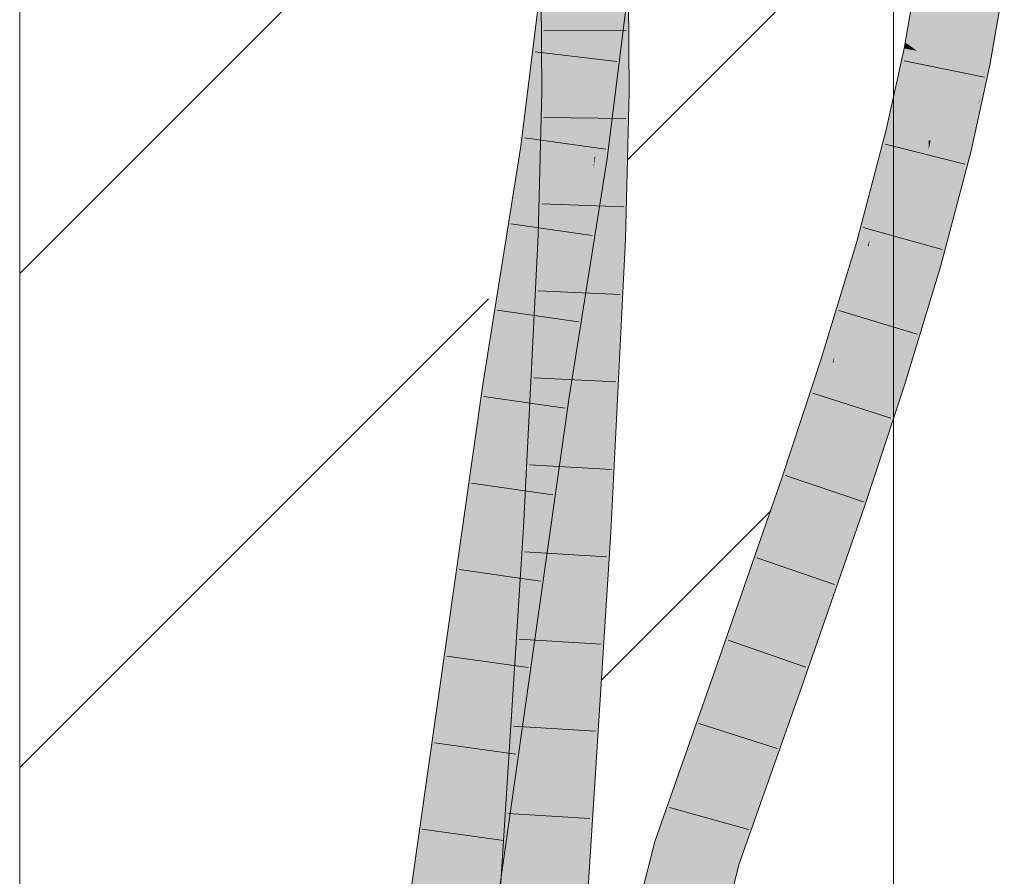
# Model space of a CAD drawing. Extents: x -620 to 300, y 62 to 1112.
# Tile 134 of 256: x 167.57 to 170.39, y 736.33 to 738.78. Entities that reach past the tile are written whole.
import ezdxf
from ezdxf.lldxf.tags import DXFTag

# ---------------------------------------------------------------- set-up
doc = ezdxf.new("R2010")
doc.units = 0
doc.layers.get('0').update_dxf_attribs({"lineweight": 13})
doc.layers.add('E_Detail_Linie_Text_Bem', color=7, linetype='Continuous', lineweight=13)
for name, color, linetype, lineweight, true_color in [('E_Detail_Wandschraffur', 7, 'Continuous', 5, 0xc0c0c0), ('E_Leerrohr 25-A06G9S0I8I', 7, 'Continuous', 9, 0xff8000), ('E_Leerrohr 25-Shading', 7, 'Continuous', 9, 0xff8000)]:
    doc.layers.add(name, color=color, linetype=linetype, lineweight=lineweight, true_color=true_color)
tags = doc.linetypes.add('fein_strichliert', pattern=[4, 1, -2, 1]).pattern_tags.tags
tags[8:9] = [DXFTag(74, 4), DXFTag(75, 0), DXFTag(340, '0'), DXFTag(46, 0.0), DXFTag(50, 0.0), DXFTag(44, 0.0), DXFTag(45, 0.0)]
tags[6:7] = [DXFTag(74, 4), DXFTag(75, 0), DXFTag(340, '0'), DXFTag(46, 0.0), DXFTag(50, 0.0), DXFTag(44, 0.0), DXFTag(45, 0.0)]
tags[4:5] = [DXFTag(74, 4), DXFTag(75, 0), DXFTag(340, '0'), DXFTag(46, 0.0), DXFTag(50, 0.0), DXFTag(44, 0.0), DXFTag(45, 0.0)]

# ---------------------------------------------------------------- blocks, each defined once
blk = doc.blocks.new('Shading-A06G9RJD8I', base_point=(167.9303, 740.8833))
at = {"layer": 'E_Leerrohr 25-Shading', "color": 43, "true_color": 0xd7ab7f}
for points in [[(169.1194, 739.0722), (169.1012, 739.0737), (169.0393, 738.4128), (169.0274, 738.4146)], [(169.0393, 738.4128), (169.0443, 738.4122), (169.1194, 739.0722), (169.127, 739.0715)], [(170.1575, 738.9211), (170.1444, 738.923), (170.1083, 738.7141)], [(170.1083, 738.7141), (170.1233, 738.7031), (170.1575, 738.9211), (170.1702, 738.9193)], [(170.1702, 738.9193), (170.1233, 738.7031), (170.1775, 738.9183), (170.1332, 738.6959)], [(170.1775, 738.9183), (170.1332, 738.6959), (170.1806, 738.9178), (170.1389, 738.6917)], [(170.1389, 738.6917), (170.1413, 738.6899), (170.1806, 738.9178)], [(169.0681, 738.6286), (169.0806, 738.9047), (169.066, 738.9056)], [(169.2941, 738.7711), (169.2795, 738.8912), (169.284, 738.7719)], [(169.3161, 738.8887), (169.2795, 738.8912), (169.317, 738.7694), (169.2941, 738.7711)], [(169.2797, 738.8693), (169.283, 738.772), (169.2795, 738.8912), (169.284, 738.7719)], [(170.3147, 738.6559), (170.3359, 738.6517), (170.3556, 738.8926), (170.3541, 738.8174)], [(169.0274, 738.4146), (169.0795, 738.8802), (169.008, 738.4173), (169.0662, 738.881)], [(169.2797, 738.8693), (169.2193, 738.3873), (169.2803, 738.8692), (169.2216, 738.3869)], [(169.2803, 738.8692), (169.2216, 738.3869), (169.3163, 738.8672), (169.2555, 738.3821)], [(169.2887, 738.5709), (169.29, 738.5709), (169.2804, 738.7722), (169.2797, 738.8693)], [(170.3792, 738.8791), (170.3541, 738.8174), (170.3732, 738.7795), (170.3507, 738.6488)], [(170.3359, 738.6517), (170.3507, 738.6488), (170.3541, 738.8174)], [(169.0681, 738.6286), (169.0936, 738.5726), (169.0753, 738.7875), (169.0953, 738.786)], [(169.0936, 738.5726), (169.1051, 738.5725), (169.0953, 738.786), (169.1035, 738.7854)], [(169.2804, 738.7722), (169.2819, 738.571), (169.2887, 738.5709)], [(169.283, 738.772), (169.29, 738.5709), (169.284, 738.7719), (169.2917, 738.5709)], [(169.2917, 738.5709), (169.3185, 738.5706), (169.284, 738.7719), (169.2941, 738.7711)], [(169.2941, 738.7711), (169.3185, 738.5706), (169.317, 738.7694)], [(170.1213, 738.6939), (170.1054, 738.697), (170.0578, 738.4628), (170.0541, 738.4637)], [(170.0578, 738.4628), (170.0726, 738.4592), (170.1213, 738.6939), (170.1324, 738.6917)], [(170.1054, 738.697), (170.1213, 738.6939), (170.1083, 738.7141), (170.1233, 738.7031)], [(170.1233, 738.7031), (170.1213, 738.6939), (170.1332, 738.6959), (170.1324, 738.6917)], [(170.1332, 738.6959), (170.1324, 738.6917), (170.1389, 738.6917), (170.1386, 738.6905)], [(170.1324, 738.6917), (170.0726, 738.4592), (170.1386, 738.6905), (170.0821, 738.4568)], [(170.1386, 738.6905), (170.0821, 738.4568), (170.1413, 738.6899), (170.0874, 738.4555)], [(170.0874, 738.4555), (170.0896, 738.455), (170.1413, 738.6899)], [(170.1386, 738.6905), (170.1413, 738.6899), (170.1389, 738.6917)], [(170.2613, 738.4128), (170.2896, 738.4059), (170.3147, 738.6559), (170.3007, 738.4579)], [(170.3147, 738.6559), (170.3007, 738.4579), (170.3359, 738.6517), (170.3216, 738.5561)], [(170.3031, 738.4323), (170.3507, 738.6488), (170.3359, 738.6517)], [(169.0936, 738.5726), (169.0681, 738.6286), (169.0685, 738.5728)], [(169.0936, 738.5726), (169.0685, 738.5728), (169.079, 738.1603), (169.0585, 738.1612)], [(169.079, 738.1603), (169.0923, 738.1597), (169.0936, 738.5726), (169.1051, 738.5725)], [(169.0923, 738.1597), (169.0951, 738.1596), (169.1051, 738.5725)], [(169.2887, 738.5709), (169.2819, 738.571), (169.29, 738.1515), (169.2717, 738.1522)], [(169.29, 738.5709), (169.2887, 738.5709), (169.2893, 738.3772)], [(169.29, 738.1515), (169.29, 738.5709), (169.2893, 738.3772)], [(169.29, 738.1515), (169.2916, 738.1514), (169.29, 738.5709), (169.2917, 738.5709)], [(169.3083, 738.1507), (169.3185, 738.5706), (169.2916, 738.1514), (169.2917, 738.5709)], [(170.3216, 738.5561), (170.3187, 738.5427), (170.3184, 738.535)], [(170.3187, 738.5427), (170.3007, 738.4579), (170.3031, 738.4323), (170.2968, 738.4041)], [(170.3187, 738.5427), (170.3031, 738.4323), (170.3184, 738.535)], [(170.0064, 738.1508), (170.0039, 738.1305), (170.0896, 738.455)], [(170.0874, 738.4555), (170.0107, 738.1851), (170.0896, 738.455), (170.0064, 738.1508)], [(170.0821, 738.4568), (170.0173, 738.2381), (170.0874, 738.4555), (170.0107, 738.1851)], [(170.0726, 738.4592), (170.0264, 738.3107), (170.0821, 738.4568), (170.0173, 738.2381)], [(170.0378, 738.4022), (170.0264, 738.3107), (170.0578, 738.4628), (170.0726, 738.4592)], [(170.0578, 738.4628), (170.0541, 738.4637), (170.0378, 738.4022)], [(170.2896, 738.4059), (170.2968, 738.4041), (170.3007, 738.4579)], [(169.008, 738.4173), (168.8997, 737.735), (168.9538, 737.8423), (168.936, 737.7298)], [(169.0274, 738.4146), (169.008, 738.4173), (168.9538, 737.8423)], [(169.0393, 738.4128), (169.0274, 738.4146), (168.9538, 737.8423)], [(168.9538, 737.8423), (169.0443, 738.4122), (169.0393, 738.4128)], [(170.2013, 738.0745), (170.2896, 738.4059), (170.252, 738.3777), (170.2613, 738.4128)], [(169.216, 738.3526), (169.2193, 738.3873), (169.1109, 737.7045)], [(169.2555, 738.3821), (169.2216, 738.3869), (169.1655, 737.8147), (169.216, 738.3526)], [(169.2216, 738.3869), (169.2193, 738.3873), (169.216, 738.3526)], [(169.9687, 738.1405), (169.973, 738.1392), (170.0378, 738.4022), (170.0264, 738.3107)], [(170.2896, 738.4059), (170.227, 738.1516), (170.2968, 738.4041), (170.2247, 738.1309)], [(170.227, 738.1516), (170.2896, 738.4059), (170.2306, 738.1843)], [(170.252, 738.3777), (170.174, 738.0822), (170.1866, 738.0786)], [(170.2013, 738.0745), (170.252, 738.3777), (170.1866, 738.0786)], [(169.1655, 737.8147), (169.216, 738.3526), (169.1457, 737.6995), (169.1109, 737.7045)], [(170.0264, 738.3107), (169.973, 738.1392), (170.0173, 738.2381), (169.9869, 738.1353)], [(170.0173, 738.2381), (169.9869, 738.1353), (170.0107, 738.1851), (169.9959, 738.1328)], [(170.0107, 738.1851), (169.9959, 738.1328), (170.0064, 738.1508), (170.0011, 738.1313)], [(169.079, 738.1603), (169.0585, 738.1612), (169.0309, 737.3254), (169.0162, 737.3264)], [(169.0309, 737.3254), (169.04, 737.3249), (169.079, 738.1603), (169.0923, 738.1597)], [(169.0923, 738.1597), (169.04, 737.3249), (169.0951, 738.1596), (169.0482, 737.3244)], [(169.0482, 737.3244), (169.0528, 737.3242), (169.0951, 738.1596)], [(170.2013, 738.0745), (170.2075, 738.0727), (170.2293, 738.1796)], [(170.2293, 738.1796), (170.2075, 738.0727), (170.2306, 738.1843), (170.227, 738.1516)], [(169.2648, 737.3113), (169.2717, 738.1522), (169.2292, 737.3135)], [(169.2648, 737.3113), (169.2765, 737.6785), (169.2717, 738.1522), (169.29, 738.1515)], [(169.2658, 737.3113), (169.3083, 738.1507), (169.2648, 737.3113), (169.2916, 738.1514)], [(169.2765, 737.6785), (169.2916, 738.1514), (169.29, 738.1515)], [(169.9057, 737.8147), (169.9031, 737.7975), (170.0039, 738.1305)], [(170.0011, 738.1313), (169.9113, 737.8512), (170.0039, 738.1305), (169.9057, 737.8147)], [(169.9959, 738.1328), (169.9189, 737.9), (170.0011, 738.1313), (169.9113, 737.8512)], [(169.9869, 738.1353), (169.9293, 737.9678), (169.9959, 738.1328), (169.9189, 737.9)], [(169.9428, 738.0552), (169.9293, 737.9678), (169.973, 738.1392), (169.9869, 738.1353)], [(169.973, 738.1392), (169.9687, 738.1405), (169.9428, 738.0552)], [(170.0011, 738.1313), (170.0039, 738.1305), (170.0064, 738.1508)], [(170.227, 738.1516), (170.2075, 738.0727), (170.2247, 738.1309), (170.2092, 738.0723)], [(170.0815, 737.7411), (170.0956, 737.7366), (170.1546, 738.0183), (170.174, 738.0822)], [(170.0956, 737.7366), (170.1219, 737.8206), (170.174, 738.0822), (170.1866, 738.0786)], [(170.2075, 738.0727), (170.1167, 737.8), (170.1065, 737.7332), (170.1004, 737.7351)], [(170.2075, 738.0727), (170.1065, 737.7332), (170.2013, 738.0461)], [(170.2013, 738.0745), (170.1218, 737.8206), (170.2075, 738.0727), (170.1167, 737.8)], [(170.1219, 737.8206), (170.2013, 738.0745), (170.1866, 738.0786)], [(170.2013, 738.0461), (170.2092, 738.0723), (170.2075, 738.0727)], [(169.8681, 737.8086), (169.874, 737.8067), (169.9428, 738.0552), (169.9293, 737.9678)], [(170.0716, 737.7442), (170.0815, 737.7411), (170.1546, 738.0183)], [(169.9293, 737.9678), (169.874, 737.8067), (169.9189, 737.9), (169.8867, 737.8027)], [(169.9189, 737.9), (169.8867, 737.8027), (169.9113, 737.8512), (169.895, 737.8001)], [(169.9113, 737.8512), (169.895, 737.8001), (169.9057, 737.8147), (169.9006, 737.7983)], [(170.1218, 737.8206), (170.0956, 737.7366), (170.1167, 737.8)], [(169.1457, 737.6995), (169.1472, 737.6993), (169.1655, 737.8147)], [(169.8033, 737.5406), (169.7911, 737.4582), (169.895, 737.8001), (169.9031, 737.7975)], [(169.8867, 737.8027), (169.8114, 737.5958), (169.895, 737.8001), (169.8033, 737.5406)], [(169.8222, 737.6693), (169.8114, 737.5958), (169.874, 737.8067), (169.8867, 737.8027)], [(169.874, 737.8067), (169.8681, 737.8086), (169.8222, 737.6693)], [(169.9006, 737.7983), (169.9031, 737.7975), (169.9057, 737.8147)], [(170.1167, 737.8), (170.0956, 737.7366), (170.1004, 737.7351)], [(168.936, 737.7298), (168.8997, 737.735), (168.4244, 734.1287), (168.5411, 735.0317)], [(168.5411, 735.0317), (168.8997, 737.735), (168.7979, 737.018)], [(169.965, 737.3989), (169.9773, 737.3947), (170.0316, 737.6227), (170.0716, 737.7442)], [(169.9773, 737.3947), (170.0063, 737.4787), (170.0716, 737.7442), (170.0815, 737.7411)], [(169.9773, 737.3947), (170.1004, 737.7351), (170.0956, 737.7366)], [(169.9773, 737.3947), (169.9931, 737.3893), (170.1004, 737.7351), (170.0676, 737.6151)], [(170.0063, 737.4787), (170.0956, 737.7366), (170.0815, 737.7411)], [(170.0676, 737.6151), (170.1065, 737.7332), (170.1004, 737.7351)], [(168.8686, 735.8659), (169.1109, 737.7045), (168.5536, 733.7814)], [(169.1457, 737.6995), (169.1109, 737.7045), (168.8686, 735.8659)], [(168.9487, 736.3023), (169.1472, 737.6993), (168.9352, 736.3063), (169.1457, 737.6995)], [(169.7565, 737.47), (169.7646, 737.4673), (169.8222, 737.6693), (169.8114, 737.5958)], [(169.9585, 737.4011), (169.965, 737.3989), (170.0316, 737.6227)], [(169.8114, 737.5958), (169.7646, 737.4673), (169.8033, 737.5406), (169.776, 737.4634)], [(169.776, 737.4634), (169.7911, 737.4582), (169.8033, 737.5406)], [(169.6111, 736.9415), (169.7911, 737.4582), (169.673, 737.2307), (169.7646, 737.4673)], [(169.7646, 737.4673), (169.7565, 737.47), (169.673, 737.2307)], [(169.7849, 736.8806), (169.7874, 736.8798), (169.8802, 737.1766), (169.9585, 737.4011)], [(169.7874, 736.8798), (169.8878, 737.1521), (169.9585, 737.4011), (169.965, 737.3989)], [(169.8878, 737.1521), (169.9773, 737.3947), (169.965, 737.3989)], [(169.8125, 736.871), (169.9931, 737.3893), (169.7874, 736.8798), (169.9773, 737.3947)], [(168.9971, 736.8326), (169.0309, 737.3254), (168.9541, 736.3493), (169.0162, 737.3264)], [(169.04, 737.3249), (169.0309, 737.3254), (168.9921, 736.7131), (168.9823, 736.6183)], [(169.0528, 737.3242), (169.04, 737.3249), (169.0462, 737.2405), (168.9921, 736.7131)], [(169.0528, 737.3242), (169.0462, 737.2405), (169.0494, 737.2716)], [(169.1265, 735.6994), (169.0968, 735.1404), (169.2292, 737.3135), (169.1374, 735.3984)], [(169.2292, 737.3135), (169.1374, 735.3984), (169.2619, 737.2503), (169.1486, 735.4695)], [(169.2292, 737.3135), (169.2619, 737.2503), (169.2648, 737.3113)], [(169.2619, 737.2503), (169.2658, 737.3113), (169.2648, 737.3113)], [(169.0462, 737.2405), (168.8704, 734.9897), (169.0494, 737.2716), (168.8782, 734.9892)], [(169.0482, 737.2554), (168.935, 735.7469), (168.8979, 734.9879), (168.8806, 734.9891)], [(168.9041, 734.9875), (169.0494, 737.2716), (168.8979, 734.9879), (169.0482, 737.2554)], [(168.9823, 736.6183), (168.8704, 734.9897), (169.0462, 737.2405)], [(169.6111, 736.9415), (169.673, 737.2307), (169.5765, 736.9536)], [(169.7779, 736.8831), (169.7849, 736.8806), (169.8802, 737.1766)], [(168.7979, 737.018), (168.4809, 734.7024), (168.5411, 735.0317), (168.4332, 734.2183)], [(168.4809, 734.7024), (168.7979, 737.018), (168.508, 734.9774)], [(169.6111, 736.9415), (169.5765, 736.9536), (169.4271, 736.4177), (169.3917, 736.4269)], [(169.6335, 736.3633), (169.8125, 736.871), (169.5981, 736.3726), (169.7874, 736.8798)], [(169.7779, 736.8831), (169.6876, 736.6267), (169.7663, 736.8234), (169.6443, 736.4963)], [(169.7779, 736.8831), (169.7663, 736.8234), (169.7849, 736.8806)], [(169.7663, 736.8234), (169.7874, 736.8798), (169.7849, 736.8806)], [(168.9823, 736.6183), (168.9971, 736.8326), (168.953, 736.3327), (168.9541, 736.3493)], [(168.8676, 734.9899), (168.8704, 734.9897), (168.953, 736.3327), (168.9823, 736.6183)], [(169.6876, 736.6267), (169.5981, 736.3726), (169.6443, 736.4963)], [(169.4271, 736.4177), (169.3917, 736.4269), (169.3016, 735.9233), (169.3355, 736.203)], [(169.3355, 736.203), (169.3917, 736.4269), (169.3361, 736.2079)], [(169.6335, 736.3633), (169.5981, 736.3726), (169.3348, 735.2222), (169.3068, 735.2256)], [(169.3434, 735.2212), (169.6335, 736.3633), (169.3348, 735.2222)]]:
    blk.add_solid(points, dxfattribs=at)
at = {"layer": 'E_Leerrohr 25-Shading', "color": 31, "true_color": 0xfabd7f}
for points in [[(169.0443, 738.4122), (169.1268, 738.9102), (169.127, 739.0715)], [(169.1318, 738.3997), (169.2193, 738.3873), (169.2151, 739.064), (169.3031, 739.0565)], [(170.2113, 738.9134), (170.1806, 738.9178), (170.1628, 738.6857), (170.1413, 738.6899)], [(170.228, 738.6729), (170.2681, 738.9052), (170.1628, 738.6857), (170.2113, 738.9134)], [(170.2681, 738.9052), (170.228, 738.6729), (170.2345, 738.6716)], [(170.2502, 738.6686), (170.2758, 738.9041), (170.2345, 738.6716), (170.2681, 738.9052)], [(170.2783, 738.663), (170.2942, 738.9014), (170.2502, 738.6686), (170.2758, 738.9041)], [(170.3147, 738.6559), (170.3556, 738.8926), (170.2783, 738.663), (170.2942, 738.9014)], [(169.1214, 738.8779), (169.0443, 738.4122), (169.1268, 738.8776), (169.1262, 738.4005)], [(169.1268, 738.8776), (169.1262, 738.4005), (169.1806, 738.8747)], [(169.1262, 738.4005), (169.1896, 738.8742), (169.1806, 738.8747)], [(169.1913, 738.8741), (169.1896, 738.8742), (169.1318, 738.3997), (169.1262, 738.4005)], [(169.1735, 738.5719), (169.1764, 738.5719), (169.1913, 738.8744), (169.192, 738.7788)], [(169.192, 738.7788), (169.2804, 738.7722), (169.1913, 738.8744), (169.2797, 738.8693)], [(169.1035, 738.7854), (169.1051, 738.5725), (169.1236, 738.7839)], [(169.1236, 738.7839), (169.1051, 738.5725), (169.1604, 738.7812)], [(169.1693, 738.572), (169.1832, 738.7794), (169.1051, 738.5725), (169.1604, 738.7812)], [(169.1832, 738.7794), (169.1693, 738.572), (169.1857, 738.7792), (169.1735, 738.5719)], [(169.1764, 738.5719), (169.1935, 738.5717), (169.192, 738.7788)], [(169.1935, 738.5717), (169.2819, 738.571), (169.192, 738.7788), (169.2804, 738.7722)], [(170.1628, 738.6857), (170.1413, 738.6899), (170.1071, 738.4507), (170.0896, 738.455)], [(170.1755, 738.4339), (170.228, 738.6729), (170.1071, 738.4507), (170.1628, 738.6857)], [(170.228, 738.6729), (170.1755, 738.4339), (170.1809, 738.4326)], [(170.194, 738.4293), (170.2345, 738.6716), (170.1809, 738.4326), (170.228, 738.6729)], [(170.2179, 738.4235), (170.2502, 738.6686), (170.194, 738.4293), (170.2345, 738.6716)], [(170.2561, 738.4141), (170.2783, 738.663), (170.2179, 738.4235), (170.2502, 738.6686)], [(170.2613, 738.4128), (170.3147, 738.6559), (170.2561, 738.4141), (170.2783, 738.663)], [(169.1378, 738.5722), (169.1051, 738.5725), (169.1081, 738.1591), (169.0951, 738.1596)], [(169.135, 738.158), (169.1693, 738.572), (169.1081, 738.1591), (169.1378, 738.5722)], [(169.1693, 738.572), (169.135, 738.158), (169.1604, 738.3957), (169.1387, 738.1578)], [(169.1387, 738.1578), (169.1834, 738.1559), (169.1764, 738.5719), (169.1935, 738.5717)], [(169.1693, 738.572), (169.1604, 738.3957), (169.1735, 738.5719)], [(169.1604, 738.3957), (169.1764, 738.5719), (169.1735, 738.5719)], [(169.1935, 738.5717), (169.1834, 738.1559), (169.19, 738.1556)], [(169.2717, 738.1522), (169.2819, 738.571), (169.19, 738.1556), (169.1935, 738.5717)], [(170.053, 738.2416), (170.1071, 738.4507), (170.0039, 738.1305), (170.0896, 738.455)], [(170.0889, 738.1064), (170.1755, 738.4339), (170.0228, 738.1251), (170.1071, 738.4507)], [(169.0443, 738.4122), (168.9538, 737.8423), (169.0234, 737.7172), (168.9393, 737.7293)], [(169.1262, 738.4005), (169.0443, 738.4122), (169.0234, 737.7172)], [(170.1753, 738.4071), (170.1755, 738.4339), (170.1086, 738.1008), (170.0889, 738.1064)], [(170.1742, 738.1383), (170.174, 738.0822), (170.2561, 738.4141), (170.252, 738.3777)], [(170.2179, 738.4235), (170.194, 738.4293), (170.1742, 738.1383), (170.175, 738.3284)], [(170.1742, 738.1383), (170.2561, 738.4141), (170.2179, 738.4235)], [(170.175, 738.3284), (170.194, 738.4293), (170.1753, 738.4071), (170.1809, 738.4326)], [(170.1809, 738.4326), (170.1755, 738.4339), (170.1753, 738.4071)], [(170.252, 738.3777), (170.2613, 738.4128), (170.2561, 738.4141)], [(169.1318, 738.3997), (169.1262, 738.4005), (169.0234, 737.7172)], [(169.0234, 737.7172), (169.1109, 737.7045), (169.1318, 738.3997), (169.2193, 738.3873)], [(170.175, 738.3284), (170.1753, 738.4071), (170.1309, 738.0944), (170.1086, 738.1008)], [(170.1309, 738.0944), (170.1659, 738.0845), (170.175, 738.3284), (170.1742, 738.1383)], [(170.053, 738.2416), (170.0039, 738.1305), (170.0138, 738.1277)], [(170.0228, 738.1251), (170.053, 738.2416), (170.0138, 738.1277)], [(169.1081, 738.1591), (169.0951, 738.1596), (169.0528, 737.3242)], [(169.0548, 737.324), (169.135, 738.158), (169.0528, 737.3242), (169.1081, 738.1591)], [(169.0548, 737.324), (169.141, 737.3188), (169.1387, 738.1578), (169.1834, 738.1559)], [(169.0548, 737.324), (169.1387, 738.1578), (169.0917, 737.7075)], [(169.1387, 738.1578), (169.135, 738.158), (169.0917, 737.7075)], [(169.1834, 738.1559), (169.141, 737.3188), (169.152, 737.3182)], [(169.1719, 737.317), (169.19, 738.1556), (169.152, 737.3182), (169.1834, 738.1559)], [(169.2292, 737.3135), (169.2717, 738.1522), (169.1719, 737.317), (169.19, 738.1556)], [(170.0039, 738.1305), (169.9031, 737.7975), (170.0138, 738.1277)], [(170.1659, 738.0845), (170.174, 738.0822), (170.1742, 738.1383)], [(169.9031, 737.7975), (170.0228, 738.1251), (170.0138, 738.1277)], [(169.9031, 737.7975), (169.9686, 737.9592), (170.0228, 738.1251), (170.0044, 738.0588)], [(169.9873, 737.7709), (170.0889, 738.1064), (169.9293, 737.7892), (170.0228, 738.1251)], [(169.9873, 737.7709), (170.0591, 737.7481), (170.0889, 738.1064), (170.0756, 737.8275)], [(170.0889, 738.1064), (170.0756, 737.8275), (170.1309, 738.0944)], [(170.0756, 737.8275), (170.0716, 737.7442), (170.1659, 738.0845), (170.1546, 738.0183)], [(170.0756, 737.8275), (170.1659, 738.0845), (170.1309, 738.0944)], [(170.1546, 738.0183), (170.174, 738.0822), (170.1659, 738.0845)], [(169.9686, 737.9592), (169.994, 738.0217), (170.0044, 738.0588)], [(169.9121, 737.7947), (169.994, 738.0217), (169.91, 737.7953), (169.9686, 737.9592)], [(169.9293, 737.7892), (169.994, 738.0217), (169.9121, 737.7947)], [(169.9686, 737.9592), (169.9031, 737.7975), (169.91, 737.7953)], [(168.9538, 737.8423), (168.936, 737.7298), (168.9393, 737.7293)], [(170.0591, 737.7481), (170.0716, 737.7442), (170.0756, 737.8275)], [(169.91, 737.7953), (169.9031, 737.7975), (169.7911, 737.4582)], [(169.7924, 737.4578), (169.9121, 737.7947), (169.7911, 737.4582), (169.91, 737.7953)], [(169.8291, 737.4453), (169.9293, 737.7892), (169.7924, 737.4578), (169.9121, 737.7947)], [(169.8748, 737.4297), (169.9873, 737.7709), (169.8291, 737.4453), (169.9293, 737.7892)], [(170.0716, 737.7442), (169.9873, 737.7709), (169.9585, 737.4011), (169.8748, 737.4297)], [(168.936, 737.7298), (168.4244, 734.1287), (168.4658, 733.7921), (168.3921, 733.8011)], [(168.9393, 737.7293), (168.936, 737.7298), (168.4658, 733.7921)], [(169.0234, 737.7172), (168.9393, 737.7293), (168.4658, 733.7921)], [(168.4658, 733.7921), (168.5536, 733.7814), (169.0234, 737.7172), (169.1109, 737.7045)], [(169.7924, 737.4578), (169.7911, 737.4582), (169.6111, 736.9415)], [(169.6713, 736.9204), (169.8291, 737.4453), (169.6111, 736.9415), (169.7924, 737.4578)], [(169.6945, 736.9123), (169.8748, 737.4297), (169.6713, 736.9204), (169.8291, 737.4453)], [(169.9585, 737.4011), (169.8748, 737.4297), (169.7779, 736.8831), (169.6945, 736.9123)], [(168.9923, 734.9816), (169.141, 737.3188), (169.0494, 737.2716), (169.0548, 737.324)], [(169.141, 737.3188), (168.9923, 734.9816), (169.0074, 734.9806)], [(169.141, 737.3188), (169.0074, 734.9806), (169.1254, 736.7129), (169.0491, 734.9778)], [(169.0548, 737.324), (169.0528, 737.3242), (169.0494, 737.2716)], [(169.1719, 737.317), (169.1254, 736.7129), (169.087, 735.0782), (169.0827, 735.0588)], [(169.1719, 737.317), (169.087, 735.0782), (169.1265, 735.6994)], [(169.141, 737.3188), (169.1254, 736.7129), (169.152, 737.3182)], [(169.1254, 736.7129), (169.1719, 737.317), (169.152, 737.3182)], [(169.1265, 735.6994), (169.2292, 737.3135), (169.1719, 737.317)], [(168.9923, 734.9816), (169.0494, 737.2716), (168.9041, 734.9875)], [(169.5126, 736.3951), (169.6713, 736.9204), (169.4271, 736.4177), (169.6111, 736.9415)], [(169.5126, 736.3951), (169.6945, 736.9123), (169.6713, 736.9204)], [(169.7779, 736.8831), (169.6945, 736.9123), (169.5981, 736.3726), (169.5126, 736.3951)], [(169.1254, 736.7129), (169.0491, 734.9778), (169.0827, 735.0588), (169.0642, 734.9767)], [(169.5126, 736.3951), (169.4271, 736.4177), (169.2895, 735.5164), (169.3007, 735.8929)], [(169.3007, 735.8929), (169.4271, 736.4177), (169.3016, 735.9233)], [(169.3068, 735.2256), (169.5981, 736.3726), (169.2895, 735.5164), (169.5126, 736.3951)]]:
    blk.add_solid(points, dxfattribs=at)
blk = doc.blocks.new('Referenz-A06G9S0O8I')
at = {"layer": 'E_Detail_Linie_Text_Bem', "linetype": 'Continuous', "ltscale": 0.13}
for p, q in [((167.5745, 730.099), (167.5745, 741.899)), ((170.0745, 741.899), (170.0745, 701.899))]:
    blk.add_line(p, q, dxfattribs=at)
at = {"layer": 'E_Detail_Wandschraffur', "linetype": 'ByBlock', "ltscale": 0.13}
for p, q in [((167.5745, 738.0531), (168.9954, 739.474)), ((169.2389, 736.8891), (169.7226, 737.3727))]:
    blk.add_line(p, q, dxfattribs=at)
at = {"layer": 'E_Detail_Wandschraffur', "linetype": 'fein_strichliert', "ltscale": 0.13}
for p, q in [((169.3138, 738.3782), (170.0745, 739.1389)), ((167.5745, 736.6389), (168.9162, 737.9805))]:
    blk.add_line(p, q, dxfattribs=at)
at = {"layer": 'E_Leerrohr 25-A06G9S0I8I', "linetype": 'Continuous', "ltscale": 0.13}
for p, q in [((169.008, 738.4173), (169.0905, 739.0747)), ((169.2555, 738.3821), (169.3396, 739.0533)), ((169.3155, 738.9787), (169.3185, 738.5706)), ((169.0655, 738.9732), (169.0685, 738.5728)), ((170.1444, 738.923), (170.1054, 738.697)), ((170.3918, 738.8873), (170.3507, 738.6488)), ((169.0747, 738.7473), (169.3097, 738.7484)), ((170.1054, 738.697), (170.0541, 738.4637)), ((169.2827, 738.6591), (169.0494, 738.6868)), ((170.1053, 738.6617), (170.3355, 738.6149)), ((170.3507, 738.6488), (170.2968, 738.4041)), ((169.0685, 738.5728), (169.0585, 738.1612)), ((169.3185, 738.5706), (169.3083, 738.1507)), ((169.0742, 738.4996), (169.3092, 738.4961)), ((169.2513, 738.4086), (169.0186, 738.4412)), ((170.0541, 738.4637), (169.9687, 738.1405)), ((168.8997, 737.735), (169.008, 738.4173)), ((170.0511, 738.423), (170.279, 738.366)), ((169.1472, 737.6993), (169.2555, 738.3821)), ((170.2968, 738.4041), (170.2092, 738.0722)), ((169.0682, 738.252), (169.303, 738.2439)), ((169.2129, 738.1612), (168.9803, 738.1945)), ((169.0585, 738.1612), (169.0162, 737.3263)), ((169.988, 738.1843), (170.2144, 738.1213)), ((169.3083, 738.1507), (169.2658, 737.3113)), ((169.9687, 738.1405), (169.8682, 737.8086)), ((170.2092, 738.0722), (170.1065, 737.7331)), ((169.058, 738.0035), (169.2928, 737.9928)), ((169.1737, 737.9142), (168.9411, 737.9477)), ((169.9179, 737.9471), (170.1429, 737.8791)), ((169.8682, 737.8086), (169.7565, 737.47)), ((168.3418, 733.8072), (168.8997, 737.735)), ((169.0454, 737.7544), (169.2801, 737.7425)), ((169.8438, 737.7107), (170.0674, 737.6384)), ((170.1065, 737.7331), (169.9931, 737.3893)), ((168.5899, 733.777), (169.1472, 737.6993)), ((169.135, 737.6672), (168.9024, 737.7008)), ((169.0328, 737.5054), (169.2674, 737.4922)), ((169.0999, 737.4198), (168.8672, 737.4531)), ((169.7565, 737.47), (169.5765, 736.9536)), ((169.766, 737.475), (169.9885, 737.3993)), ((169.9931, 737.3893), (169.8125, 736.871)), ((169.0162, 737.3263), (168.8676, 734.9899)), ((169.2658, 737.3113), (169.117, 734.9732)), ((169.0193, 737.2562), (169.2538, 737.2421)), ((169.684, 737.2394), (169.9062, 737.1627)), ((169.0647, 737.1725), (168.8321, 737.2054)), ((169.0034, 737.0068), (169.238, 736.9925)), ((169.6019, 737.0037), (169.8237, 736.9262)), ((169.0296, 736.9251), (168.7969, 736.9577)), ((169.5765, 736.9536), (169.3917, 736.427)), ((169.8125, 736.871), (169.6335, 736.3633)), ((168.9875, 736.7574), (169.2221, 736.7429)), ((169.5181, 736.7648), (169.742, 736.6934)), ((168.9945, 736.6778), (168.7617, 736.71)), ((169.4339, 736.5248), (169.6603, 736.4616)), ((168.9717, 736.508), (169.2062, 736.4933)), ((168.9593, 736.4304), (168.7265, 736.4624)), ((169.3917, 736.427), (168.156, 731.5602)), ((169.6335, 736.3633), (168.4006, 731.5087))]:
    blk.add_line(p, q, dxfattribs=at)

msp = doc.modelspace()

# ---------------------------------------------------------------- block references
at = {"color": 8, "lineweight": 25, "ltscale": 0.25, "true_color": 0x808080}
msp.add_blockref('Referenz-A06G9S0O8I', (0, 0), dxfattribs=at)
msp.add_blockref('Shading-A06G9RJD8I', (167.9303, 740.8833))

doc.saveas('drawing.dxf')
